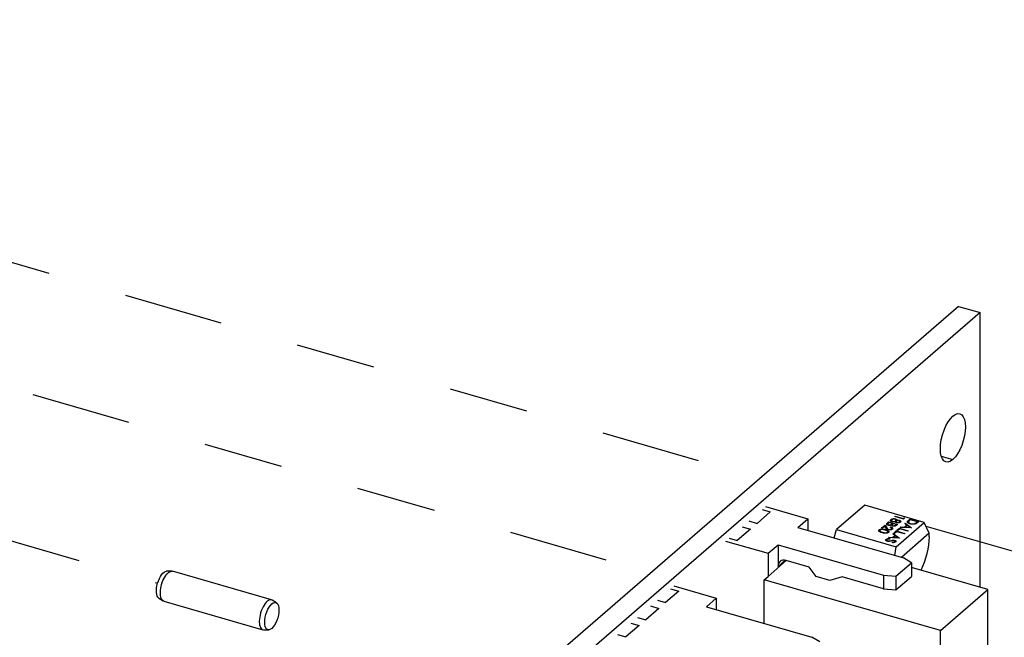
# Model space of a CAD drawing. Extents: x 0.3 to 39, y 0.1 to 10.9.
# Tile 8 of 26: x 25.904 to 27.142, y 3.25 to 4.028. Entities that reach past the tile are written whole.
import ezdxf

# ---------------------------------------------------------------- set-up
doc = ezdxf.new("R2010")
doc.units = 0
doc.header["$LTSCALE"] = 0.5
doc.header["$MEASUREMENT"] = 0
doc.linetypes.add('ONS_PHANTOM', pattern=[0.5, 0.25, -0.05, 0.05, -0.05, 0.05, -0.05])
for name, color, linetype in [('EXPLODE_LINES', 7, 'ONS_PHANTOM'), ('TANGENT_LINES', 7, 'CONTINUOUS'), ('VISIBLE', 7, 'CONTINUOUS')]:
    doc.layers.add(name, color=color, linetype=linetype)

msp = doc.modelspace()

# ---------------------------------------------------------------- linework, layer by layer
at = {"layer": 'EXPLODE_LINES'}
for p, q in [((24.8355, 4.0278), (26.8346, 3.4507)), ((24.8355, 4.0278), (26.8346, 3.4507)), ((24.7193, 3.9026), (26.6972, 3.3317)), ((24.6569, 3.7285), (26.0769, 3.3186)), ((27.0433, 3.3905), (28.766, 2.8932)), ((27.0433, 3.3905), (28.766, 2.8932))]:
    msp.add_line(p, q, dxfattribs=at)
at = {"layer": 'TANGENT_LINES'}
for p, q in [((27.0627, 3.4784), (27.0772, 3.4742)), ((26.9946, 3.3942), (26.9964, 3.3957)), ((26.9969, 3.3949), (26.9961, 3.3942)), ((26.9964, 3.3957), (27.0074, 3.3925)), ((27.001, 3.3937), (26.9969, 3.3949)), ((27.0007, 3.3934), (27.001, 3.3937)), ((27.0022, 3.3934), (27.0018, 3.393)), ((27.0057, 3.3924), (27.0022, 3.3934)), ((27.0042, 3.4025), (27.0048, 3.403)), ((27.0153, 3.3993), (27.0042, 3.4025)), ((27.0048, 3.403), (27.0148, 3.4002)), ((27.0148, 3.4002), (27.0157, 3.401)), ((27.0165, 3.4004), (27.0153, 3.3993)), ((27.0157, 3.401), (27.0165, 3.4004)), ((27.0166, 3.3935), (27.0172, 3.3941)), ((27.0191, 3.3917), (27.0166, 3.3935)), ((27.0172, 3.3941), (27.0252, 3.3882)), ((27.0213, 3.3976), (27.0233, 3.3993)), ((27.0238, 3.3985), (27.0231, 3.3979)), ((27.0233, 3.3993), (27.0343, 3.3961)), ((27.0326, 3.396), (27.0238, 3.3985)), ((27.0322, 3.3956), (27.0326, 3.396)), ((27.0343, 3.3961), (27.033, 3.395)), ((26.9875, 3.3881), (26.9919, 3.3918)), ((26.9886, 3.3877), (26.9875, 3.3881)), ((26.9916, 3.3903), (26.9886, 3.3877)), ((26.993, 3.3881), (26.9916, 3.3903)), ((26.9919, 3.3918), (26.994, 3.3883)), ((26.9987, 3.3889), (26.9993, 3.3894)), ((27.0016, 3.3806), (27.0023, 3.3811)), ((27.0023, 3.3811), (27.0103, 3.3753)), ((27.0028, 3.3816), (27.0059, 3.3843)), ((27.004, 3.3813), (27.0028, 3.3816)), ((27.0064, 3.3834), (27.004, 3.3813)), ((27.005, 3.3917), (27.0057, 3.3924)), ((27.0059, 3.3843), (27.0169, 3.3811)), ((27.0074, 3.3925), (27.0062, 3.3914)), ((27.0164, 3.3806), (27.0064, 3.3834)), ((27.0069, 3.3852), (27.01, 3.3878)), ((27.0081, 3.3849), (27.0069, 3.3852)), ((27.0105, 3.387), (27.0081, 3.3849)), ((27.01, 3.3878), (27.021, 3.3846)), ((27.0205, 3.3841), (27.0105, 3.387)), ((27.0111, 3.3888), (27.0117, 3.3894)), ((27.0251, 3.3882), (27.0111, 3.3888)), ((27.0117, 3.3894), (27.0162, 3.3891)), ((27.0162, 3.3891), (27.0191, 3.3917)), ((27.0169, 3.3811), (27.0164, 3.3806)), ((27.02, 3.3911), (27.0177, 3.3891)), ((27.0177, 3.3891), (27.023, 3.3888)), ((27.023, 3.3888), (27.02, 3.3911)), ((27.021, 3.3846), (27.0205, 3.3841)), ((27.0252, 3.3882), (27.0251, 3.3882)), ((26.9962, 3.3759), (26.9968, 3.3764)), ((27.0102, 3.3752), (26.9962, 3.3759)), ((26.9968, 3.3764), (27.0013, 3.3762)), ((26.9978, 3.3748), (26.9979, 3.3742)), ((27.0013, 3.3762), (27.0042, 3.3787)), ((27.0015, 3.3695), (27.0013, 3.3702)), ((27.0042, 3.3787), (27.0016, 3.3806)), ((27.005, 3.3781), (27.0027, 3.3762)), ((27.0027, 3.3762), (27.0081, 3.3759)), ((27.0081, 3.3759), (27.005, 3.3781)), ((27.0103, 3.3753), (27.0102, 3.3752)), ((26.8573, 3.3397), (26.866, 3.3473))]:
    msp.add_line(p, q, dxfattribs=at)
at = {"layer": 'TANGENT_LINES', "extrusion": (0, 0, -1)}
for centre, major_axis, start_param, end_param in [((27.0027, 3.3975), (0.00398, 0), 2.082377, 2.80737), ((26.9976, 3.3874), (0.00374, 0), 0.490687, 2.111265), ((27.0029, 3.3918), (0.00306, 0), 2.060512, 3.12367), ((27.0025, 3.3712), (0.00307, 0), 4.538875, 5.229438)]:
    msp.add_ellipse(centre, major_axis=major_axis, ratio=0.5, start_param=start_param, end_param=end_param, dxfattribs=at)
at = {"layer": 'TANGENT_LINES'}
for centre, major_axis, ratio, start_param, end_param in [((27.0257, 3.3973), (0.00618, -0.00115), 0.621504, 4.552537, 5.575081), ((26.9932, 3.3868), (-0.00937, 0), 0.5, 0.723242, 1.072204), ((26.9962, 3.3728), (-0.00207, 0), 0.5, 1.068486, 1.726399), ((26.9948, 3.3767), (-0.0101, 0), 0.5, 1.740091, 2.047588)]:
    msp.add_ellipse(centre, major_axis=major_axis, ratio=ratio, start_param=start_param, end_param=end_param, dxfattribs=at)
for points, knots in [([(26.9957, 3.3915), (26.9956, 3.3916), (26.9954, 3.3916), (26.9951, 3.3918), (26.9949, 3.3919), (26.9947, 3.392), (26.9945, 3.3922), (26.9943, 3.3923), (26.9942, 3.3925), (26.994, 3.3927), (26.994, 3.3929), (26.994, 3.393), (26.994, 3.3932), (26.994, 3.3934), (26.9941, 3.3936), (26.9942, 3.3938), (26.9944, 3.394), (26.9946, 3.3942), (26.9946, 3.3942)], [0, 0, 0, 0, 0.06116, 0.120335, 0.17818, 0.235235, 0.292683, 0.351186, 0.410457, 0.47172, 0.533761, 0.595739, 0.657888, 0.721295, 0.786823, 0.854686, 0.925478, 1, 1, 1, 1]), ([(26.9961, 3.3942), (26.9961, 3.3941), (26.9959, 3.394), (26.9958, 3.3939), (26.9957, 3.3938), (26.9955, 3.3936), (26.9954, 3.3935), (26.9954, 3.3934), (26.9953, 3.3933), (26.9953, 3.3932), (26.9952, 3.393), (26.9953, 3.3929), (26.9953, 3.3927), (26.9954, 3.3925), (26.9956, 3.3924), (26.9958, 3.3922), (26.996, 3.3921), (26.9962, 3.3921), (26.9963, 3.392)], [0, 0, 0, 0, 0.072502, 0.139739, 0.201795, 0.259822, 0.312206, 0.360773, 0.40454, 0.443698, 0.516841, 0.587874, 0.657965, 0.728969, 0.799308, 0.866636, 0.933116, 1, 1, 1, 1]), ([(26.9989, 3.3969), (26.9989, 3.3969), (26.9988, 3.3971), (26.9987, 3.3973), (26.9987, 3.3975), (26.9987, 3.3978), (26.9988, 3.398), (26.999, 3.3982), (26.9992, 3.3985), (26.9993, 3.3986), (26.9994, 3.3987)], [0, 0, 0, 0, 0.119283, 0.237093, 0.354796, 0.474576, 0.59746, 0.724926, 0.858883, 1, 1, 1, 1]), ([(26.9993, 3.3924), (26.9994, 3.3924), (26.9995, 3.3925), (26.9996, 3.3925), (26.9998, 3.3926), (26.9999, 3.3928), (27.0001, 3.3929), (27.0003, 3.393), (27.0005, 3.3932), (27.0006, 3.3933), (27.0007, 3.3934)], [0, 0, 0, 0, 0.079306, 0.171953, 0.277057, 0.394731, 0.526177, 0.671345, 0.829285, 1, 1, 1, 1]), ([(26.9994, 3.3987), (26.9995, 3.3988), (26.9997, 3.3989), (27, 3.3991), (27.0003, 3.3993), (27.0006, 3.3994), (27.0009, 3.3996), (27.0013, 3.3997), (27.0017, 3.3997), (27.0021, 3.3998), (27.0025, 3.3998), (27.0029, 3.3998), (27.0033, 3.3998), (27.0036, 3.3998), (27.004, 3.3998), (27.0043, 3.3997), (27.0047, 3.3997), (27.0049, 3.3996), (27.005, 3.3996)], [0, 0, 0, 0, 0.078556, 0.152863, 0.22356, 0.290375, 0.355403, 0.418291, 0.480389, 0.543073, 0.604924, 0.664398, 0.721943, 0.778375, 0.83383, 0.888861, 0.944089, 1, 1, 1, 1]), ([(27.0005, 3.3984), (27.0005, 3.3983), (27.0004, 3.3982), (27.0002, 3.398), (27.0001, 3.3979), (27.0001, 3.3977), (27, 3.3976), (27, 3.3974), (27, 3.3973), (27.0001, 3.3971), (27.0002, 3.397), (27.0003, 3.3969), (27.0004, 3.3967), (27.0005, 3.3966), (27.0007, 3.3965), (27.0009, 3.3964), (27.0011, 3.3964), (27.0012, 3.3963), (27.0013, 3.3963)], [0, 0, 0, 0, 0.076559, 0.149161, 0.218827, 0.285567, 0.350313, 0.414125, 0.477179, 0.540368, 0.602202, 0.662034, 0.719934, 0.775907, 0.831115, 0.886667, 0.942552, 1, 1, 1, 1]), ([(27.0044, 3.3991), (27.0043, 3.3991), (27.0041, 3.3992), (27.0038, 3.3992), (27.0034, 3.3992), (27.003, 3.3992), (27.0027, 3.3992), (27.0023, 3.3992), (27.002, 3.3991), (27.0017, 3.399), (27.0013, 3.3989), (27.001, 3.3987), (27.0008, 3.3986), (27.0006, 3.3984), (27.0005, 3.3984)], [0, 0, 0, 0, 0.074898, 0.148596, 0.224471, 0.302323, 0.381919, 0.461149, 0.542417, 0.626716, 0.714597, 0.804903, 0.900127, 1, 1, 1, 1]), ([(27.0049, 3.396), (27.0048, 3.396), (27.0046, 3.3959), (27.0043, 3.3958), (27.004, 3.3958), (27.0038, 3.3957), (27.0035, 3.3956), (27.0032, 3.3956), (27.0029, 3.3956), (27.0027, 3.3956), (27.0024, 3.3956), (27.0022, 3.3956), (27.0019, 3.3956), (27.0017, 3.3956), (27.0014, 3.3956), (27.0012, 3.3957), (27.001, 3.3957), (27.0008, 3.3958), (27.0007, 3.3958)], [0, 0, 0, 0, 0.079525, 0.1551, 0.22722, 0.295911, 0.362056, 0.42552, 0.485813, 0.544495, 0.60146, 0.657841, 0.713974, 0.769468, 0.82613, 0.882885, 0.940701, 1, 1, 1, 1]), ([(27.0018, 3.393), (27.0014, 3.3927), (27.0009, 3.3921), (27.001, 3.3917), (27.0012, 3.3913), (27.0017, 3.3911), (27.0019, 3.391), (27.002, 3.391)], [0, 0, 0, 0, 0.308716, 0.476915, 0.659139, 0.861343, 1, 1, 1, 1]), ([(27.0013, 3.3963), (27.0014, 3.3963), (27.0015, 3.3962), (27.0018, 3.3962), (27.002, 3.3962), (27.0023, 3.3961), (27.0025, 3.3961), (27.0028, 3.3961), (27.0031, 3.3962), (27.0034, 3.3962), (27.0037, 3.3963), (27.0039, 3.3963), (27.0042, 3.3964), (27.0044, 3.3965), (27.0046, 3.3966), (27.0048, 3.3967), (27.005, 3.3968), (27.0051, 3.3969), (27.0052, 3.397)], [0, 0, 0, 0, 0.057339, 0.113063, 0.169181, 0.225775, 0.283826, 0.343454, 0.405907, 0.471392, 0.538003, 0.603064, 0.667602, 0.732225, 0.797005, 0.863048, 0.930357, 1, 1, 1, 1]), ([(27.0052, 3.397), (27.0052, 3.397), (27.0054, 3.3971), (27.0055, 3.3973), (27.0056, 3.3974), (27.0057, 3.3976), (27.0057, 3.3977), (27.0057, 3.3979), (27.0057, 3.398), (27.0056, 3.3982), (27.0056, 3.3983), (27.0055, 3.3985), (27.0053, 3.3986), (27.0052, 3.3987), (27.005, 3.3988), (27.0048, 3.3989), (27.0046, 3.399), (27.0045, 3.3991), (27.0044, 3.3991)], [0, 0, 0, 0, 0.071269, 0.139812, 0.206497, 0.271535, 0.336082, 0.400528, 0.464984, 0.53005, 0.594423, 0.655583, 0.714849, 0.772115, 0.828999, 0.885122, 0.942079, 1, 1, 1, 1]), ([(27.0063, 3.3946), (27.0062, 3.3946), (27.006, 3.3947), (27.0057, 3.3948), (27.0054, 3.395), (27.0052, 3.3951), (27.0051, 3.3953), (27.005, 3.3955), (27.0049, 3.3958), (27.0049, 3.3959), (27.0049, 3.396)], [0, 0, 0, 0, 0.121904, 0.239413, 0.35541, 0.472091, 0.592859, 0.718703, 0.854892, 1, 1, 1, 1]), ([(27.005, 3.3996), (27.0051, 3.3996), (27.0052, 3.3995), (27.0054, 3.3994), (27.0056, 3.3993), (27.0058, 3.3993), (27.006, 3.3992), (27.0061, 3.3991), (27.0063, 3.3989), (27.0064, 3.3988), (27.0065, 3.3987), (27.0066, 3.3986), (27.0067, 3.3984), (27.0067, 3.3983), (27.0068, 3.3981), (27.0068, 3.398), (27.0068, 3.3978), (27.0068, 3.3977), (27.0068, 3.3976)], [0, 0, 0, 0, 0.058854, 0.116315, 0.172675, 0.22878, 0.28458, 0.340257, 0.39663, 0.453507, 0.512318, 0.572648, 0.636022, 0.702363, 0.771483, 0.844184, 0.92007, 1, 1, 1, 1]), ([(27.0063, 3.3967), (27.0063, 3.3966), (27.0062, 3.3965), (27.0061, 3.3964), (27.006, 3.3962), (27.006, 3.396), (27.006, 3.3959), (27.006, 3.3957), (27.0061, 3.3956), (27.0062, 3.3954), (27.0064, 3.3953), (27.0065, 3.3952), (27.0067, 3.3951), (27.0069, 3.3951), (27.0069, 3.395)], [0, 0, 0, 0, 0.08969, 0.178494, 0.266838, 0.356558, 0.445334, 0.530806, 0.614076, 0.697707, 0.779142, 0.855354, 0.928557, 1, 1, 1, 1]), ([(27.0095, 3.3972), (27.0094, 3.3973), (27.0093, 3.3973), (27.0091, 3.3973), (27.0089, 3.3973), (27.0087, 3.3974), (27.0085, 3.3974), (27.0083, 3.3973), (27.008, 3.3973), (27.0078, 3.3973), (27.0076, 3.3972), (27.0074, 3.3972), (27.0072, 3.3971), (27.007, 3.397), (27.0068, 3.397), (27.0066, 3.3969), (27.0065, 3.3968), (27.0064, 3.3967), (27.0063, 3.3967)], [0, 0, 0, 0, 0.054564, 0.107826, 0.161924, 0.21751, 0.274498, 0.334815, 0.397555, 0.464755, 0.532901, 0.600097, 0.665354, 0.731084, 0.796883, 0.863292, 0.930831, 1, 1, 1, 1]), ([(27.011, 3.3953), (27.0109, 3.3952), (27.0108, 3.3951), (27.0105, 3.3949), (27.0101, 3.3947), (27.0097, 3.3946), (27.0093, 3.3945), (27.0089, 3.3944), (27.0084, 3.3944), (27.008, 3.3943), (27.0075, 3.3944), (27.0071, 3.3944), (27.0067, 3.3945), (27.0065, 3.3945), (27.0063, 3.3946)], [0, 0, 0, 0, 0.08941, 0.176306, 0.262626, 0.349446, 0.435498, 0.518928, 0.601355, 0.684256, 0.765807, 0.844877, 0.92228, 1, 1, 1, 1]), ([(27.0068, 3.3976), (27.0069, 3.3977), (27.0072, 3.3977), (27.0076, 3.3978), (27.0081, 3.3979), (27.0085, 3.3979), (27.0089, 3.3979), (27.0093, 3.3979), (27.0097, 3.3978), (27.0099, 3.3978), (27.0101, 3.3977)], [0, 0, 0, 0, 0.14586, 0.282426, 0.41085, 0.535029, 0.654701, 0.770133, 0.884556, 1, 1, 1, 1]), ([(27.0069, 3.395), (27.007, 3.395), (27.0071, 3.395), (27.0073, 3.395), (27.0074, 3.3949), (27.0076, 3.3949), (27.0078, 3.3949), (27.008, 3.3949), (27.0082, 3.395), (27.0084, 3.395), (27.0086, 3.395), (27.0089, 3.3951), (27.0091, 3.3951), (27.0092, 3.3952), (27.0094, 3.3953), (27.0096, 3.3954), (27.0098, 3.3955), (27.0099, 3.3956), (27.0099, 3.3957)], [0, 0, 0, 0, 0.050902, 0.101034, 0.151084, 0.203062, 0.256248, 0.310847, 0.368769, 0.430015, 0.49252, 0.556049, 0.621996, 0.690192, 0.761385, 0.836356, 0.915487, 1, 1, 1, 1]), ([(27.0099, 3.3957), (27.01, 3.3957), (27.01, 3.3958), (27.0102, 3.3959), (27.0102, 3.396), (27.0103, 3.3961), (27.0103, 3.3962), (27.0104, 3.3964), (27.0103, 3.3965), (27.0103, 3.3966), (27.0103, 3.3967), (27.0102, 3.3968), (27.0101, 3.3969), (27.01, 3.397), (27.0099, 3.3971), (27.0098, 3.3971), (27.0096, 3.3972), (27.0095, 3.3972), (27.0095, 3.3972)], [0, 0, 0, 0, 0.075243, 0.147209, 0.216447, 0.284025, 0.350655, 0.415031, 0.47963, 0.544652, 0.608044, 0.667828, 0.725114, 0.780992, 0.835527, 0.889438, 0.944072, 1, 1, 1, 1]), ([(27.0101, 3.3977), (27.0102, 3.3977), (27.0104, 3.3976), (27.0107, 3.3975), (27.011, 3.3973), (27.0112, 3.3971), (27.0114, 3.3969), (27.0115, 3.3967), (27.0116, 3.3965), (27.0116, 3.3962), (27.0115, 3.396), (27.0114, 3.3957), (27.0113, 3.3955), (27.0111, 3.3954), (27.011, 3.3953)], [0, 0, 0, 0, 0.074058, 0.14887, 0.226668, 0.307735, 0.391157, 0.473929, 0.557928, 0.644989, 0.733364, 0.821092, 0.909287, 1, 1, 1, 1]), ([(27.0234, 3.3932), (27.0233, 3.3933), (27.023, 3.3933), (27.0226, 3.3935), (27.0223, 3.3936), (27.0219, 3.3938), (27.0216, 3.3939), (27.0214, 3.3941), (27.0211, 3.3942), (27.0209, 3.3944), (27.0207, 3.3946), (27.0205, 3.3948), (27.0204, 3.395), (27.0202, 3.3951), (27.0202, 3.3953), (27.0201, 3.3955), (27.0201, 3.3957), (27.0201, 3.3959), (27.0201, 3.3961), (27.0201, 3.3963), (27.0203, 3.3965), (27.0204, 3.3967), (27.0206, 3.3969), (27.0208, 3.3971), (27.021, 3.3974), (27.0212, 3.3975), (27.0213, 3.3976)], [0, 0, 0, 0, 0.046081, 0.090807, 0.134295, 0.177024, 0.218823, 0.260244, 0.30108, 0.341614, 0.381583, 0.42012, 0.458075, 0.494738, 0.531195, 0.566934, 0.602713, 0.638327, 0.674853, 0.713467, 0.754442, 0.797815, 0.843989, 0.893072, 0.944963, 1, 1, 1, 1]), ([(27.0215, 3.3962), (27.0215, 3.3961), (27.0215, 3.396), (27.0214, 3.3958), (27.0214, 3.3957), (27.0214, 3.3955), (27.0215, 3.3953), (27.0216, 3.3951), (27.0217, 3.395), (27.0218, 3.3948), (27.022, 3.3946), (27.0222, 3.3945), (27.0224, 3.3943), (27.0227, 3.3942), (27.023, 3.3941), (27.0233, 3.3939), (27.0236, 3.3938), (27.0239, 3.3938), (27.024, 3.3937)], [0, 0, 0, 0, 0.062415, 0.123338, 0.183125, 0.241783, 0.300579, 0.35968, 0.418882, 0.479531, 0.540851, 0.602303, 0.664463, 0.727806, 0.792895, 0.859672, 0.928464, 1, 1, 1, 1]), ([(27.0231, 3.3979), (27.023, 3.3978), (27.0228, 3.3976), (27.0225, 3.3973), (27.0223, 3.3971), (27.022, 3.3969), (27.0219, 3.3967), (27.0217, 3.3965), (27.0216, 3.3963), (27.0216, 3.3962), (27.0215, 3.3962)], [0, 0, 0, 0, 0.171901, 0.330628, 0.475549, 0.606746, 0.725024, 0.829742, 0.921323, 1, 1, 1, 1]), ([(27.0306, 3.3934), (27.0305, 3.3933), (27.0302, 3.3932), (27.0299, 3.3931), (27.0295, 3.393), (27.029, 3.3929), (27.0286, 3.3928), (27.0282, 3.3928), (27.0277, 3.3927), (27.0272, 3.3927), (27.0268, 3.3927), (27.0263, 3.3927), (27.0258, 3.3928), (27.0253, 3.3928), (27.0248, 3.3929), (27.0244, 3.393), (27.0239, 3.3931), (27.0236, 3.3932), (27.0234, 3.3932)], [0, 0, 0, 0, 0.061545, 0.121694, 0.181155, 0.239875, 0.298702, 0.357647, 0.417605, 0.478494, 0.540407, 0.602345, 0.665004, 0.728559, 0.793651, 0.860534, 0.929236, 1, 1, 1, 1]), ([(27.0299, 3.394), (27.03, 3.394), (27.0301, 3.3941), (27.0304, 3.3942), (27.0307, 3.3944), (27.0309, 3.3946), (27.0312, 3.3948), (27.0315, 3.395), (27.0318, 3.3953), (27.0321, 3.3955), (27.0322, 3.3956)], [0, 0, 0, 0, 0.084319, 0.179285, 0.286583, 0.405111, 0.535593, 0.67819, 0.832976, 1, 1, 1, 1]), ([(27.033, 3.395), (27.0329, 3.3949), (27.0327, 3.3947), (27.0324, 3.3945), (27.0321, 3.3942), (27.0317, 3.394), (27.0315, 3.3938), (27.0312, 3.3936), (27.0309, 3.3935), (27.0307, 3.3934), (27.0306, 3.3934)], [0, 0, 0, 0, 0.164289, 0.317406, 0.458844, 0.589367, 0.707831, 0.81577, 0.91288, 1, 1, 1, 1]), ([(26.9881, 3.3822), (26.988, 3.3822), (26.9876, 3.3823), (26.9872, 3.3825), (26.9867, 3.3826), (26.9863, 3.3828), (26.986, 3.3829), (26.9856, 3.3831), (26.9853, 3.3832), (26.9851, 3.3834), (26.9849, 3.3836), (26.9847, 3.3837), (26.9845, 3.3839), (26.9843, 3.384), (26.9842, 3.3842), (26.9841, 3.3843), (26.984, 3.3845), (26.984, 3.3846), (26.984, 3.3848), (26.984, 3.3849), (26.984, 3.3851), (26.9841, 3.3852), (26.9841, 3.3854), (26.9842, 3.3855), (26.9844, 3.3857), (26.9845, 3.3857), (26.9845, 3.3858)], [0, 0, 0, 0, 0.065063, 0.126773, 0.185516, 0.240765, 0.29298, 0.34225, 0.388919, 0.432776, 0.474628, 0.514775, 0.553606, 0.591426, 0.628028, 0.663804, 0.698984, 0.733591, 0.767628, 0.801208, 0.834264, 0.866981, 0.89972, 0.932702, 0.966176, 1, 1, 1, 1]), ([(26.9845, 3.3858), (26.9846, 3.3858), (26.9847, 3.3859), (26.9848, 3.386), (26.985, 3.3861), (26.9852, 3.3862), (26.9855, 3.3863), (26.9857, 3.3864), (26.986, 3.3865), (26.9862, 3.3866), (26.9865, 3.3866), (26.9868, 3.3867), (26.9871, 3.3867), (26.9874, 3.3867), (26.9877, 3.3867), (26.9881, 3.3867), (26.9884, 3.3867), (26.9888, 3.3867), (26.9892, 3.3867), (26.9896, 3.3866), (26.99, 3.3865), (26.9905, 3.3865), (26.9909, 3.3864), (26.9914, 3.3862), (26.9919, 3.3861), (26.9923, 3.386), (26.9925, 3.386)], [0, 0, 0, 0, 0.033787, 0.066622, 0.099285, 0.131361, 0.163585, 0.196104, 0.228902, 0.262158, 0.295991, 0.330218, 0.36506, 0.400951, 0.43762, 0.475708, 0.515381, 0.556414, 0.599765, 0.646424, 0.696431, 0.749782, 0.806573, 0.867436, 0.931887, 1, 1, 1, 1]), ([(26.9856, 3.3854), (26.9856, 3.3854), (26.9854, 3.3853), (26.9853, 3.385), (26.9853, 3.3848), (26.9853, 3.3846), (26.9853, 3.3845), (26.9854, 3.3844), (26.9855, 3.3843), (26.9856, 3.3841), (26.9857, 3.384), (26.9858, 3.3839), (26.986, 3.3838), (26.9861, 3.3837), (26.9862, 3.3837)], [0, 0, 0, 0, 0.112813, 0.225394, 0.339595, 0.459675, 0.521735, 0.583926, 0.648174, 0.713881, 0.781004, 0.851451, 0.924051, 1, 1, 1, 1]), ([(26.9919, 3.3855), (26.9917, 3.3855), (26.9915, 3.3856), (26.991, 3.3857), (26.9906, 3.3858), (26.9902, 3.3859), (26.9899, 3.386), (26.9895, 3.386), (26.9892, 3.3861), (26.9889, 3.3861), (26.9886, 3.3861), (26.9884, 3.3861), (26.9881, 3.3861), (26.9879, 3.3861), (26.9876, 3.3861), (26.9874, 3.3861), (26.9871, 3.386), (26.9868, 3.386), (26.9865, 3.3859), (26.9862, 3.3858), (26.9859, 3.3856), (26.9857, 3.3855), (26.9856, 3.3854)], [0, 0, 0, 0, 0.072951, 0.141584, 0.205926, 0.265301, 0.320597, 0.371817, 0.41879, 0.461699, 0.502134, 0.540804, 0.578181, 0.614297, 0.649678, 0.684299, 0.718359, 0.752081, 0.817652, 0.879722, 0.939966, 1, 1, 1, 1]), ([(26.9962, 3.3824), (26.9961, 3.3824), (26.996, 3.3823), (26.9958, 3.3822), (26.9956, 3.3821), (26.9954, 3.382), (26.9952, 3.3819), (26.9949, 3.3818), (26.9947, 3.3817), (26.9944, 3.3816), (26.9941, 3.3816), (26.9938, 3.3815), (26.9935, 3.3815), (26.9932, 3.3815), (26.9928, 3.3815), (26.9925, 3.3814), (26.9921, 3.3815), (26.9917, 3.3815), (26.9914, 3.3815), (26.9909, 3.3816), (26.9905, 3.3816), (26.9901, 3.3817), (26.9896, 3.3818), (26.9891, 3.3819), (26.9886, 3.3821), (26.9883, 3.3821), (26.9881, 3.3822)], [0, 0, 0, 0, 0.033788, 0.067194, 0.099862, 0.132567, 0.165151, 0.197913, 0.231319, 0.265083, 0.299255, 0.334399, 0.369943, 0.406284, 0.444064, 0.482998, 0.523354, 0.565537, 0.609613, 0.656391, 0.705885, 0.758325, 0.813832, 0.872795, 0.934722, 1, 1, 1, 1]), ([(26.9887, 3.3827), (26.9888, 3.3827), (26.9891, 3.3826), (26.9895, 3.3825), (26.9899, 3.3824), (26.9902, 3.3823), (26.9906, 3.3822), (26.9909, 3.3822), (26.9913, 3.3821), (26.9916, 3.3821), (26.9919, 3.3821), (26.9922, 3.3821), (26.9925, 3.3821), (26.9927, 3.3821), (26.993, 3.3821), (26.9933, 3.3821), (26.9935, 3.3821), (26.9938, 3.3822), (26.9941, 3.3823), (26.9945, 3.3824), (26.9948, 3.3826), (26.9949, 3.3827), (26.995, 3.3827)], [0, 0, 0, 0, 0.065681, 0.128486, 0.188175, 0.245106, 0.299448, 0.350823, 0.399942, 0.446672, 0.491255, 0.533376, 0.573853, 0.612526, 0.649597, 0.685532, 0.720106, 0.753838, 0.818925, 0.880493, 0.940311, 1, 1, 1, 1]), ([(26.995, 3.3827), (26.9951, 3.3828), (26.9952, 3.3829), (26.9953, 3.3831), (26.9954, 3.3833), (26.9953, 3.3835), (26.9953, 3.3837), (26.9952, 3.3838), (26.9952, 3.3839), (26.9951, 3.384), (26.9949, 3.3842), (26.9948, 3.3843), (26.9947, 3.3844), (26.9945, 3.3845), (26.9943, 3.3846), (26.994, 3.3847), (26.9938, 3.3848), (26.9935, 3.385), (26.9931, 3.3851), (26.9927, 3.3852), (26.9923, 3.3853), (26.992, 3.3854), (26.9919, 3.3855)], [0, 0, 0, 0, 0.060387, 0.120883, 0.182755, 0.247811, 0.281299, 0.315088, 0.349702, 0.384857, 0.420966, 0.458511, 0.497175, 0.537602, 0.580503, 0.627468, 0.678388, 0.733983, 0.793747, 0.857714, 0.926698, 1, 1, 1, 1]), ([(26.9925, 3.386), (26.9926, 3.3859), (26.993, 3.3858), (26.9935, 3.3856), (26.9939, 3.3855), (26.9943, 3.3853), (26.9947, 3.3852), (26.995, 3.385), (26.9953, 3.3849), (26.9956, 3.3847), (26.9958, 3.3846), (26.996, 3.3845), (26.9962, 3.3843), (26.9963, 3.3842), (26.9964, 3.384), (26.9965, 3.3839), (26.9966, 3.3837), (26.9966, 3.3836), (26.9967, 3.3834), (26.9967, 3.3833), (26.9966, 3.3831), (26.9966, 3.383), (26.9965, 3.3828), (26.9964, 3.3827), (26.9963, 3.3826), (26.9962, 3.3825), (26.9962, 3.3824)], [0, 0, 0, 0, 0.068595, 0.133246, 0.194313, 0.251279, 0.304513, 0.354235, 0.400481, 0.443411, 0.484015, 0.523252, 0.561042, 0.5979, 0.633518, 0.668314, 0.702496, 0.736685, 0.770293, 0.803437, 0.835913, 0.86846, 0.900847, 0.933467, 0.966258, 1, 1, 1, 1]), ([(26.9957, 3.3858), (26.9955, 3.3858), (26.9952, 3.3859), (26.9948, 3.3861), (26.9945, 3.3863), (26.9942, 3.3865), (26.994, 3.3867), (26.9939, 3.3868), (26.9937, 3.387), (26.9936, 3.3872), (26.9934, 3.3874), (26.9933, 3.3876), (26.9931, 3.3878), (26.993, 3.388), (26.993, 3.3881)], [0, 0, 0, 0, 0.098702, 0.195672, 0.292422, 0.391343, 0.444462, 0.504229, 0.570352, 0.642546, 0.722288, 0.807921, 0.90047, 1, 1, 1, 1]), ([(26.994, 3.3883), (26.994, 3.3883), (26.9941, 3.3881), (26.9942, 3.3879), (26.9944, 3.3877), (26.9945, 3.3875), (26.9946, 3.3873), (26.9948, 3.3872), (26.9949, 3.387), (26.995, 3.3869), (26.9952, 3.3867), (26.9955, 3.3866), (26.9958, 3.3864), (26.996, 3.3864), (26.9961, 3.3863)], [0, 0, 0, 0, 0.110803, 0.212829, 0.306101, 0.390647, 0.466924, 0.534481, 0.593587, 0.644557, 0.7362, 0.825024, 0.911986, 1, 1, 1, 1]), ([(26.9998, 3.3918), (26.9997, 3.3917), (26.9994, 3.3917), (26.9991, 3.3915), (26.9987, 3.3914), (26.9984, 3.3914), (26.9981, 3.3913), (26.9978, 3.3913), (26.9974, 3.3913), (26.9971, 3.3913), (26.9967, 3.3913), (26.9964, 3.3914), (26.9961, 3.3915), (26.9958, 3.3915), (26.9957, 3.3915)], [0, 0, 0, 0, 0.106057, 0.202914, 0.2903, 0.370223, 0.446384, 0.521397, 0.598291, 0.676142, 0.755529, 0.834887, 0.916646, 1, 1, 1, 1]), ([(26.9961, 3.3863), (26.9962, 3.3863), (26.9964, 3.3863), (26.9966, 3.3862), (26.9969, 3.3862), (26.9971, 3.3862), (26.9974, 3.3861), (26.9976, 3.3862), (26.9979, 3.3862), (26.9981, 3.3862), (26.9984, 3.3863), (26.9986, 3.3863), (26.9989, 3.3864), (26.9991, 3.3865), (26.9993, 3.3865), (26.9995, 3.3866), (26.9996, 3.3867), (26.9997, 3.3868), (26.9998, 3.3869)], [0, 0, 0, 0, 0.061965, 0.122122, 0.180988, 0.239933, 0.299906, 0.359989, 0.421776, 0.486576, 0.551535, 0.615018, 0.677259, 0.73973, 0.80305, 0.866495, 0.931973, 1, 1, 1, 1]), ([(26.9963, 3.392), (26.9964, 3.392), (26.9965, 3.392), (26.9967, 3.392), (26.9969, 3.3919), (26.997, 3.3919), (26.9972, 3.3919), (26.9974, 3.3919), (26.9976, 3.3919), (26.9979, 3.3919), (26.9982, 3.392), (26.9986, 3.3921), (26.999, 3.3922), (26.9992, 3.3923), (26.9993, 3.3924)], [0, 0, 0, 0, 0.060287, 0.119602, 0.177503, 0.235143, 0.292133, 0.350871, 0.410098, 0.470732, 0.594829, 0.722579, 0.856691, 1, 1, 1, 1]), ([(26.9998, 3.3869), (26.9998, 3.3869), (26.9999, 3.387), (27, 3.3871), (27.0001, 3.3873), (27.0002, 3.3874), (27.0002, 3.3875), (27.0002, 3.3877), (27.0002, 3.3878), (27.0001, 3.3879), (27.0001, 3.3881), (26.9999, 3.3882), (26.9998, 3.3883), (26.9996, 3.3885), (26.9994, 3.3886), (26.9992, 3.3887), (26.999, 3.3888), (26.9988, 3.3889), (26.9987, 3.3889)], [0, 0, 0, 0, 0.064439, 0.126547, 0.186887, 0.245878, 0.304041, 0.362191, 0.420976, 0.48066, 0.5406, 0.600689, 0.661936, 0.724443, 0.789038, 0.856314, 0.926352, 1, 1, 1, 1]), ([(26.9993, 3.3894), (26.9994, 3.3893), (26.9997, 3.3893), (27, 3.3891), (27.0003, 3.389), (27.0006, 3.3888), (27.0008, 3.3887), (27.001, 3.3885), (27.0012, 3.3883), (27.0013, 3.3881), (27.0014, 3.3879), (27.0015, 3.3877), (27.0015, 3.3875), (27.0014, 3.3873), (27.0014, 3.3871), (27.0012, 3.3869), (27.0011, 3.3867), (27.001, 3.3866), (27.0009, 3.3865)], [0, 0, 0, 0, 0.068791, 0.135103, 0.198979, 0.261904, 0.323495, 0.385195, 0.446969, 0.509765, 0.572251, 0.633405, 0.693251, 0.752583, 0.812579, 0.873275, 0.93555, 1, 1, 1, 1]), ([(27.0062, 3.3914), (27.0061, 3.3914), (27.006, 3.3913), (27.0058, 3.3911), (27.0056, 3.391), (27.0055, 3.3909), (27.0053, 3.3908), (27.0051, 3.3907), (27.0049, 3.3906), (27.0047, 3.3905), (27.0044, 3.3904), (27.004, 3.3903), (27.0035, 3.3903), (27.0031, 3.3903), (27.0027, 3.3903), (27.0022, 3.3903), (27.0018, 3.3904), (27.0016, 3.3904), (27.0014, 3.3905)], [0, 0, 0, 0, 0.062594, 0.121323, 0.17668, 0.228365, 0.276868, 0.321879, 0.364099, 0.403356, 0.477968, 0.550535, 0.623584, 0.698175, 0.773354, 0.847281, 0.922818, 1, 1, 1, 1]), ([(27.002, 3.391), (27.002, 3.391), (27.0022, 3.3909), (27.0023, 3.3909), (27.0025, 3.3909), (27.0027, 3.3909), (27.0029, 3.3909), (27.0031, 3.3909), (27.0033, 3.3909), (27.0035, 3.3909), (27.0037, 3.391), (27.0039, 3.391), (27.0041, 3.3911), (27.0042, 3.3912), (27.0044, 3.3913), (27.0046, 3.3914), (27.0048, 3.3915), (27.0049, 3.3916), (27.005, 3.3917)], [0, 0, 0, 0, 0.057003, 0.111818, 0.164402, 0.21587, 0.266841, 0.317479, 0.369902, 0.4234, 0.479718, 0.539241, 0.602431, 0.67103, 0.744485, 0.823454, 0.90874, 1, 1, 1, 1]), ([(26.9946, 3.3714), (26.9945, 3.3714), (26.9943, 3.3715), (26.9941, 3.3716), (26.9938, 3.3717), (26.9936, 3.3718), (26.9934, 3.372), (26.9933, 3.3721), (26.9932, 3.3723), (26.9931, 3.3725), (26.993, 3.3727), (26.9929, 3.3728), (26.9929, 3.373), (26.993, 3.3732), (26.993, 3.3734), (26.9931, 3.3735), (26.9933, 3.3737), (26.9934, 3.3738), (26.9935, 3.3739)], [0, 0, 0, 0, 0.061484, 0.121775, 0.18092, 0.240256, 0.300114, 0.361146, 0.423501, 0.488669, 0.553954, 0.617581, 0.680238, 0.742187, 0.804663, 0.868259, 0.93302, 1, 1, 1, 1]), ([(26.9935, 3.3739), (26.9935, 3.3739), (26.9936, 3.374), (26.9938, 3.3741), (26.994, 3.3742), (26.9942, 3.3743), (26.9944, 3.3744), (26.9946, 3.3745), (26.9948, 3.3746), (26.9951, 3.3746), (26.9954, 3.3747), (26.9957, 3.3747), (26.996, 3.3748), (26.9963, 3.3748), (26.9967, 3.3748), (26.997, 3.3748), (26.9974, 3.3748), (26.9977, 3.3748), (26.9978, 3.3748)], [0, 0, 0, 0, 0.057208, 0.113696, 0.169178, 0.224159, 0.27872, 0.333794, 0.389241, 0.445822, 0.503704, 0.564294, 0.627975, 0.695038, 0.765373, 0.839611, 0.917538, 1, 1, 1, 1]), ([(26.9946, 3.3735), (26.9945, 3.3735), (26.9944, 3.3734), (26.9943, 3.3732), (26.9942, 3.3731), (26.9942, 3.3729), (26.9942, 3.3727), (26.9942, 3.3726), (26.9943, 3.3724), (26.9944, 3.3723), (26.9946, 3.3722), (26.9948, 3.3721), (26.995, 3.372), (26.9951, 3.3719), (26.9952, 3.3719)], [0, 0, 0, 0, 0.091264, 0.18093, 0.270088, 0.360156, 0.448343, 0.532666, 0.613834, 0.693982, 0.772716, 0.849335, 0.923967, 1, 1, 1, 1]), ([(26.9979, 3.3742), (26.9977, 3.3742), (26.9973, 3.3742), (26.9967, 3.3742), (26.9963, 3.3741), (26.9958, 3.3741), (26.9954, 3.374), (26.9951, 3.3738), (26.9948, 3.3737), (26.9947, 3.3736), (26.9946, 3.3735)], [0, 0, 0, 0, 0.159004, 0.304646, 0.438547, 0.562322, 0.677433, 0.786897, 0.893611, 1, 1, 1, 1]), ([(26.9997, 3.3717), (26.9996, 3.3716), (26.9993, 3.3716), (26.9988, 3.3715), (26.9984, 3.3714), (26.998, 3.3713), (26.9976, 3.3713), (26.9973, 3.3712), (26.9969, 3.3712), (26.9965, 3.3712), (26.9961, 3.3712), (26.9956, 3.3712), (26.9951, 3.3713), (26.9948, 3.3714), (26.9946, 3.3714)], [0, 0, 0, 0, 0.096972, 0.187773, 0.272396, 0.351321, 0.424335, 0.491909, 0.554233, 0.611268, 0.716348, 0.81454, 0.908495, 1, 1, 1, 1]), ([(26.9995, 3.3723), (26.9996, 3.3723), (26.9999, 3.3724), (27.0003, 3.3725), (27.0007, 3.3725), (27.001, 3.3726), (27.0013, 3.3727), (27.0016, 3.3727), (27.0018, 3.3727), (27.002, 3.3727), (27.002, 3.3727)], [0, 0, 0, 0, 0.181535, 0.347082, 0.495568, 0.628357, 0.74552, 0.845831, 0.930782, 1, 1, 1, 1]), ([(27.0017, 3.3721), (27.0016, 3.3721), (27.0016, 3.3721), (27.0014, 3.3721), (27.0012, 3.372), (27.001, 3.372), (27.0007, 3.3719), (27.0004, 3.3718), (27.0001, 3.3718), (26.9998, 3.3717), (26.9997, 3.3717)], [0, 0, 0, 0, 0.052594, 0.124952, 0.218094, 0.333502, 0.468789, 0.624938, 0.801683, 1, 1, 1, 1]), ([(27.0013, 3.3702), (27.0014, 3.3702), (27.0016, 3.3702), (27.0019, 3.3702), (27.0022, 3.3702), (27.0024, 3.3703), (27.0026, 3.3703), (27.0028, 3.3703), (27.003, 3.3704), (27.0032, 3.3704), (27.0034, 3.3705), (27.0036, 3.3706), (27.0038, 3.3707), (27.0039, 3.3708), (27.004, 3.3708)], [0, 0, 0, 0, 0.098469, 0.189629, 0.274184, 0.352183, 0.423199, 0.488551, 0.548473, 0.60144, 0.701198, 0.799592, 0.898545, 1, 1, 1, 1]), ([(27.0051, 3.3705), (27.005, 3.3704), (27.0048, 3.3703), (27.0045, 3.3701), (27.0042, 3.37), (27.0039, 3.3698), (27.0036, 3.3698), (27.0034, 3.3697), (27.0031, 3.3697), (27.0028, 3.3696), (27.0025, 3.3696), (27.0022, 3.3696), (27.0019, 3.3695), (27.0016, 3.3695), (27.0015, 3.3695)], [0, 0, 0, 0, 0.107233, 0.213252, 0.31883, 0.426794, 0.483646, 0.543604, 0.608308, 0.677127, 0.750686, 0.828713, 0.91219, 1, 1, 1, 1]), ([(27.0035, 3.3721), (27.0035, 3.3721), (27.0034, 3.3721), (27.0032, 3.3721), (27.003, 3.3722), (27.0027, 3.3722), (27.0025, 3.3722), (27.0023, 3.3722), (27.002, 3.3721), (27.0018, 3.3721), (27.0017, 3.3721)], [0, 0, 0, 0, 0.107285, 0.214746, 0.322939, 0.434116, 0.553412, 0.686073, 0.834256, 1, 1, 1, 1]), ([(27.004, 3.3708), (27.0041, 3.3709), (27.0042, 3.371), (27.0043, 3.3712), (27.0043, 3.3714), (27.0043, 3.3715), (27.0042, 3.3717), (27.004, 3.3718), (27.0038, 3.372), (27.0036, 3.372), (27.0035, 3.3721)], [0, 0, 0, 0, 0.143073, 0.275903, 0.402371, 0.528414, 0.650356, 0.765895, 0.880774, 1, 1, 1, 1]), ([(27.0041, 3.3726), (27.0042, 3.3725), (27.0044, 3.3725), (27.0047, 3.3723), (27.005, 3.3722), (27.0052, 3.372), (27.0053, 3.3718), (27.0055, 3.3717), (27.0055, 3.3715), (27.0055, 3.3713), (27.0055, 3.371), (27.0054, 3.3708), (27.0053, 3.3706), (27.0051, 3.3705), (27.0051, 3.3705)], [0, 0, 0, 0, 0.083785, 0.16578, 0.24628, 0.327461, 0.408797, 0.489715, 0.571376, 0.655523, 0.741019, 0.826547, 0.911989, 1, 1, 1, 1])]:
    msp.add_open_spline(points, degree=3, knots=knots, dxfattribs=at)
at = {"layer": 'VISIBLE'}
for p, q in [((27.0844, 3.667), (26.4939, 3.1556)), ((27.0844, 3.667), (27.1117, 3.6592)), ((27.1117, 3.6592), (26.5211, 3.1477)), ((27.1117, 3.3135), (27.1117, 3.6592)), ((26.8476, 3.4082), (26.8311, 3.3939)), ((26.8372, 3.4112), (26.8476, 3.4082)), ((26.8414, 3.4149), (26.8948, 3.3995)), ((26.9665, 3.4167), (26.931, 3.386)), ((27.0411, 3.3951), (26.9665, 3.4167)), ((26.8207, 3.3969), (26.8311, 3.3939)), ((26.8823, 3.3886), (26.8948, 3.3995)), ((26.8948, 3.3995), (26.8948, 3.385)), ((27.0057, 3.3644), (27.0411, 3.3951)), ((27.0476, 3.3814), (27.0411, 3.3951)), ((26.8226, 3.3865), (26.8061, 3.3722)), ((26.8122, 3.3895), (26.8226, 3.3865)), ((26.8823, 3.3886), (27.0151, 3.3503)), ((26.9278, 3.3755), (26.931, 3.386)), ((26.931, 3.386), (27.0057, 3.3644)), ((27.0476, 3.3814), (27.0126, 3.351)), ((27.0476, 3.3771), (27.0476, 3.3814)), ((26.7914, 3.3716), (26.8448, 3.3562)), ((26.7957, 3.3752), (26.8061, 3.3722)), ((26.8448, 3.3562), (26.8573, 3.367)), ((26.8448, 3.3562), (26.8448, 3.3272)), ((26.8573, 3.367), (26.8573, 3.3397)), ((26.8573, 3.367), (26.9901, 3.3286)), ((27.0041, 3.3535), (27.0057, 3.3644)), ((26.8448, 3.3272), (26.8676, 3.347)), ((26.8963, 3.3387), (26.8675, 3.347)), ((27.0056, 3.3273), (27.0252, 3.3443)), ((27.0252, 3.3443), (27.0151, 3.3503)), ((27.0252, 3.3443), (27.0252, 3.3272)), ((26.0947, 3.3338), (26.0883, 3.3337)), ((26.2202, 3.2977), (26.0958, 3.3336)), ((26.9054, 3.327), (26.8963, 3.3387)), ((27.1213, 3.3108), (27.0252, 3.3385)), ((26.8399, 3.323), (26.8448, 3.3272)), ((26.8399, 3.268), (26.8399, 3.323)), ((27.0615, 3.259), (26.8399, 3.323)), ((26.9224, 3.3221), (26.9054, 3.327)), ((26.9381, 3.3266), (26.9224, 3.3221)), ((26.9901, 3.3116), (26.9381, 3.3266)), ((26.9901, 3.3286), (26.9901, 3.3116)), ((26.9901, 3.3286), (27.0056, 3.3273)), ((27.0056, 3.3273), (27.0056, 3.3102)), ((27.0056, 3.3102), (27.0252, 3.3272)), ((26.7325, 3.3086), (26.716, 3.2942)), ((26.7221, 3.3116), (26.7325, 3.3086)), ((26.7264, 3.3152), (26.7797, 3.2998)), ((26.9901, 3.3116), (27.0056, 3.3102)), ((27.0615, 3.259), (27.1213, 3.3108)), ((27.1213, 3.2313), (27.1213, 3.3108)), ((26.0785, 3.2997), (26.0839, 3.2963)), ((26.0849, 3.2958), (26.2093, 3.2599)), ((26.2266, 3.2938), (26.2212, 3.2972)), ((26.7056, 3.2972), (26.716, 3.2942)), ((26.7672, 3.289), (26.7797, 3.2998)), ((26.7797, 3.2998), (26.7797, 3.2854)), ((26.7075, 3.2869), (26.691, 3.2726)), ((26.6971, 3.2899), (26.7075, 3.2869)), ((26.7672, 3.289), (26.9, 3.2507)), ((26.6806, 3.2756), (26.691, 3.2726)), ((26.2104, 3.2597), (26.2168, 3.2598)), ((26.6825, 3.2652), (26.666, 3.2509)), ((26.6721, 3.2683), (26.6825, 3.2652)), ((27.0615, 3.1795), (27.0615, 3.259)), ((26.6556, 3.2539), (26.666, 3.2509)), ((26.9101, 3.2446), (26.9, 3.2507))]:
    msp.add_line(p, q, dxfattribs=at)
for centre, major_axis in [((27.0772, 3.5015), (0.0087, 0.0303)), ((26.2207, 3.2771), (0.0049, 0.0171))]:
    msp.add_ellipse(centre, major_axis=major_axis, ratio=0.433013, dxfattribs=at)
for centre, major_axis, ratio, start_param, end_param in [((27.0251, 3.3576), (0.0125, 0.0433), 0.433013, 4.293489, 5.300392), ((26.8675, 3.3368), (0.00773, -0.00893), 0.75, 2.284521, 3.855317), ((26.2148, 3.2788), (0.0055, 0.0189), 0.433013, 6.154109, 9.553855)]:
    msp.add_ellipse(centre, major_axis=major_axis, ratio=ratio, start_param=start_param, end_param=end_param, dxfattribs=at)
at = {"layer": 'VISIBLE', "extrusion": (0, 0, -1)}
for centre, major_axis, start_param, end_param in [((26.0844, 3.3164), (-0.0049, -0.0171), 0.129077, 3.012516), ((26.0903, 3.3147), (-0.0055, -0.0189), 0, 3.141593)]:
    msp.add_ellipse(centre, major_axis=major_axis, ratio=0.433013, start_param=start_param, end_param=end_param, dxfattribs=at)

doc.saveas('drawing.dxf')
